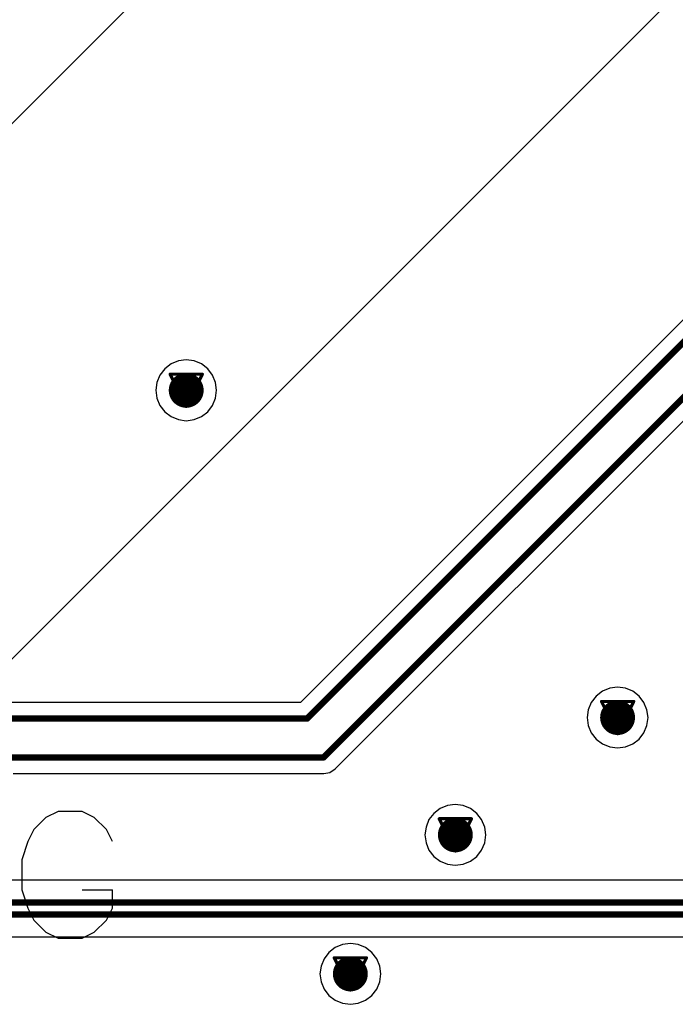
# Model space of a CAD drawing. Header units: millimetres. Extents: x 138 to 555, y 26 to 334.
# Tile 231 of 256: x 178 to 188, y 185 to 200. Entities that reach past the tile are written whole.
import ezdxf

# ---------------------------------------------------------------- set-up
doc = ezdxf.new("R2010")
doc.units = ezdxf.units.MM
for name, color, linetype in [('BottomLayer', 5, 'Continuous'), ('DrillDrawing', 1, 'Continuous'), ('MidLayer1', 16, 'Continuous'), ('MidLayer2', 76, 'Continuous'), ('MidLayer3', 90, 'Continuous'), ('MidLayer4', 156, 'Continuous'), ('MultiLayer', 9, 'Continuous'), ('TopLayer', 1, 'Continuous'), ('TopOverlay', 2, 'Continuous'), ('ViaHoleLayer', 16, 'Continuous')]:
    doc.layers.add(name, color=color, linetype=linetype)

msp = doc.modelspace()

# ---------------------------------------------------------------- linework, layer by layer
at = {"layer": 'BottomLayer'}
for p, q in [((192.745, 199.964), (182.214, 189.433)), ((182.761, 188.385), (193.342, 198.966)), ((182.214, 189.433), (170.592, 189.433)), ((177.687, 188.311), (182.58, 188.311)), ((182.58, 188.311), (182.678, 188.33)), ((182.678, 188.33), (182.761, 188.385)), ((212.705, 186.633), (168.495, 186.633)), ((168.495, 185.737), (212.93, 185.737))]:
    msp.add_line(p, q, dxfattribs=at)
at = {"layer": 'BottomLayer', "const_width": 0.1}
for points in [[(182.32, 189.178), (192.925, 199.783)], [(182.58, 188.566), (193.236, 199.221)], [(170.378, 189.178), (182.32, 189.178)], [(177.252, 188.566), (182.58, 188.566)], [(168.281, 186.28), (212.851, 186.28)], [(168.245, 186.09), (212.93, 186.09)]]:
    msp.add_lwpolyline(points, dxfattribs=at)
at = {"layer": 'BottomLayer'}
for points, const_width in [([(180.276, 194.352, 1), (180.551, 194.352, 1)], 0.275), ([(187.075, 189.194, 1), (187.35, 189.194, 1)], 0.275), ([(182.295, 189.178, 1), (182.345, 189.178, 1)], 0.05), ([(182.295, 189.178, 1), (182.345, 189.178, 1)], 0.05), ([(182.555, 188.566, 1), (182.605, 188.566, 1)], 0.05), ([(182.555, 188.566, 1), (182.605, 188.566, 1)], 0.05), ([(184.518, 187.345, 1), (184.793, 187.345, 1)], 0.275), ([(182.863, 185.153, 1), (183.138, 185.153, 1)], 0.275)]:
    msp.add_lwpolyline(points, format="xyb", close=True, dxfattribs=dict(at, const_width=const_width))
at = {"layer": 'DrillDrawing', "const_width": 0.0508}
for points in [[(180.16, 194.606), (180.668, 194.606)], [(180.16, 194.606), (180.414, 194.098)], [(180.414, 194.098), (180.668, 194.606)], [(180.261, 194.505), (180.566, 194.505)], [(180.261, 194.505), (180.414, 194.2)], [(180.414, 194.2), (180.566, 194.505)], [(186.959, 189.448), (187.467, 189.448)], [(186.959, 189.448), (187.213, 188.94)], [(187.06, 189.346), (187.365, 189.346)], [(187.06, 189.346), (187.213, 189.041)], [(187.213, 188.94), (187.467, 189.448)], [(187.213, 189.041), (187.365, 189.346)], [(184.401, 187.599), (184.909, 187.599)], [(184.401, 187.599), (184.655, 187.091)], [(184.503, 187.498), (184.808, 187.498)], [(184.503, 187.498), (184.655, 187.193)], [(184.655, 187.091), (184.909, 187.599)], [(184.655, 187.193), (184.808, 187.498)], [(182.747, 185.407), (183.255, 185.407)], [(182.747, 185.407), (183.001, 184.899)], [(182.848, 185.306), (183.153, 185.306)], [(182.848, 185.306), (183.001, 185.001)], [(183.001, 184.899), (183.255, 185.407)], [(183.001, 185.001), (183.153, 185.306)]]:
    msp.add_lwpolyline(points, dxfattribs=at)
at = {"layer": 'DrillDrawing', "const_width": 0.0254}
for points in [[(180.147, 194.606, 1), (180.172, 194.606, 1)], [(180.147, 194.606, 1), (180.172, 194.606, 1)], [(180.655, 194.606, 1), (180.68, 194.606, 1)], [(180.655, 194.606, 1), (180.68, 194.606, 1)], [(180.249, 194.505, 1), (180.274, 194.505, 1)], [(180.249, 194.505, 1), (180.274, 194.505, 1)], [(180.553, 194.505, 1), (180.579, 194.505, 1)], [(180.553, 194.505, 1), (180.579, 194.505, 1)], [(180.401, 194.2, 1), (180.426, 194.2, 1)], [(180.401, 194.2, 1), (180.426, 194.2, 1)], [(180.401, 194.098, 1), (180.426, 194.098, 1)], [(180.401, 194.098, 1), (180.426, 194.098, 1)], [(186.946, 189.448, 1), (186.971, 189.448, 1)], [(186.946, 189.448, 1), (186.971, 189.448, 1)], [(187.047, 189.346, 1), (187.073, 189.346, 1)], [(187.047, 189.346, 1), (187.073, 189.346, 1)], [(187.352, 189.346, 1), (187.378, 189.346, 1)], [(187.352, 189.346, 1), (187.378, 189.346, 1)], [(187.454, 189.448, 1), (187.479, 189.448, 1)], [(187.454, 189.448, 1), (187.479, 189.448, 1)], [(187.2, 189.041, 1), (187.225, 189.041, 1)], [(187.2, 189.041, 1), (187.225, 189.041, 1)], [(187.2, 188.94, 1), (187.225, 188.94, 1)], [(187.2, 188.94, 1), (187.225, 188.94, 1)], [(184.389, 187.599, 1), (184.414, 187.599, 1)], [(184.389, 187.599, 1), (184.414, 187.599, 1)], [(184.49, 187.498, 1), (184.516, 187.498, 1)], [(184.49, 187.498, 1), (184.516, 187.498, 1)], [(184.795, 187.498, 1), (184.82, 187.498, 1)], [(184.795, 187.498, 1), (184.82, 187.498, 1)], [(184.897, 187.599, 1), (184.922, 187.599, 1)], [(184.897, 187.599, 1), (184.922, 187.599, 1)], [(184.643, 187.193, 1), (184.668, 187.193, 1)], [(184.643, 187.193, 1), (184.668, 187.193, 1)], [(184.643, 187.091, 1), (184.668, 187.091, 1)], [(184.643, 187.091, 1), (184.668, 187.091, 1)], [(182.734, 185.407, 1), (182.759, 185.407, 1)], [(182.734, 185.407, 1), (182.759, 185.407, 1)], [(182.836, 185.306, 1), (182.861, 185.306, 1)], [(182.836, 185.306, 1), (182.861, 185.306, 1)], [(183.14, 185.306, 1), (183.166, 185.306, 1)], [(183.14, 185.306, 1), (183.166, 185.306, 1)], [(183.242, 185.407, 1), (183.267, 185.407, 1)], [(183.242, 185.407, 1), (183.267, 185.407, 1)], [(182.988, 185.001, 1), (183.013, 185.001, 1)], [(182.988, 185.001, 1), (183.013, 185.001, 1)], [(182.988, 184.899, 1), (183.013, 184.899, 1)], [(182.988, 184.899, 1), (183.013, 184.899, 1)]]:
    msp.add_lwpolyline(points, format="xyb", close=True, dxfattribs=at)
at = {"layer": 'MidLayer1'}
for p, q in [((205.376, 217.83), (172.8, 185.254)), ((169.448, 190.34), (188.812, 209.703)), ((180.29, 194.815), (180.174, 194.767)), ((180.414, 194.832), (180.29, 194.815)), ((180.538, 194.815), (180.414, 194.832)), ((180.653, 194.767), (180.538, 194.815)), ((180.075, 194.691), (179.999, 194.592)), ((180.174, 194.767), (180.075, 194.691)), ((180.752, 194.691), (180.653, 194.767)), ((180.829, 194.592), (180.752, 194.691)), ((179.951, 194.476), (179.935, 194.352)), ((179.999, 194.592), (179.951, 194.476)), ((180.876, 194.476), (180.829, 194.592)), ((180.893, 194.352), (180.876, 194.476)), ((179.935, 194.352), (179.951, 194.228)), ((180.876, 194.228), (180.893, 194.352)), ((179.951, 194.228), (179.999, 194.113)), ((180.829, 194.113), (180.876, 194.228)), ((179.999, 194.113), (180.075, 194.014)), ((180.075, 194.014), (180.174, 193.938)), ((180.653, 193.938), (180.752, 194.014)), ((180.752, 194.014), (180.829, 194.113)), ((180.174, 193.938), (180.29, 193.89)), ((180.29, 193.89), (180.414, 193.873)), ((180.414, 193.873), (180.538, 193.89)), ((180.538, 193.89), (180.653, 193.938))]:
    msp.add_line(p, q, dxfattribs=at)
at = {"layer": 'MidLayer1', "const_width": 0.275}
for points in [[(180.276, 194.352, 1), (180.551, 194.352, 1)], [(187.075, 189.194, 1), (187.35, 189.194, 1)], [(184.518, 187.345, 1), (184.793, 187.345, 1)], [(182.863, 185.153, 1), (183.138, 185.153, 1)]]:
    msp.add_lwpolyline(points, format="xyb", close=True, dxfattribs=at)
at = {"layer": 'MidLayer2', "const_width": 0.275}
for points in [[(180.276, 194.352, 1), (180.551, 194.352, 1)], [(187.075, 189.194, 1), (187.35, 189.194, 1)], [(184.518, 187.345, 1), (184.793, 187.345, 1)], [(182.863, 185.153, 1), (183.138, 185.153, 1)]]:
    msp.add_lwpolyline(points, format="xyb", close=True, dxfattribs=at)
at = {"layer": 'MidLayer3', "const_width": 0.275}
for points in [[(180.276, 194.352, 1), (180.551, 194.352, 1)], [(187.075, 189.194, 1), (187.35, 189.194, 1)], [(184.518, 187.345, 1), (184.793, 187.345, 1)], [(182.863, 185.153, 1), (183.138, 185.153, 1)]]:
    msp.add_lwpolyline(points, format="xyb", close=True, dxfattribs=at)
at = {"layer": 'MidLayer4'}
for p, q in [((180.29, 194.815), (180.174, 194.767)), ((180.414, 194.832), (180.29, 194.815)), ((180.538, 194.815), (180.414, 194.832)), ((180.653, 194.767), (180.538, 194.815)), ((180.075, 194.691), (179.999, 194.592)), ((180.174, 194.767), (180.075, 194.691)), ((180.752, 194.691), (180.653, 194.767)), ((180.829, 194.592), (180.752, 194.691)), ((179.951, 194.476), (179.935, 194.352)), ((179.999, 194.592), (179.951, 194.476)), ((180.876, 194.476), (180.829, 194.592)), ((180.893, 194.352), (180.876, 194.476)), ((179.935, 194.352), (179.951, 194.228)), ((180.876, 194.228), (180.893, 194.352)), ((179.951, 194.228), (179.999, 194.113)), ((180.829, 194.113), (180.876, 194.228)), ((179.999, 194.113), (180.075, 194.014)), ((180.075, 194.014), (180.174, 193.938)), ((180.653, 193.938), (180.752, 194.014)), ((180.752, 194.014), (180.829, 194.113)), ((180.174, 193.938), (180.29, 193.89)), ((180.29, 193.89), (180.414, 193.873)), ((180.414, 193.873), (180.538, 193.89)), ((180.538, 193.89), (180.653, 193.938)), ((187.089, 189.657), (186.973, 189.609)), ((187.213, 189.673), (187.089, 189.657)), ((187.337, 189.657), (187.213, 189.673)), ((187.452, 189.609), (187.337, 189.657)), ((186.874, 189.533), (186.798, 189.433)), ((186.973, 189.609), (186.874, 189.533)), ((187.551, 189.533), (187.452, 189.609)), ((187.627, 189.433), (187.551, 189.533)), ((186.798, 189.433), (186.75, 189.318)), ((187.675, 189.318), (187.627, 189.433)), ((186.75, 189.318), (186.733, 189.194)), ((186.733, 189.194), (186.75, 189.07)), ((187.692, 189.194), (187.675, 189.318)), ((187.675, 189.07), (187.692, 189.194)), ((186.75, 189.07), (186.798, 188.954)), ((187.627, 188.954), (187.675, 189.07)), ((186.798, 188.954), (186.874, 188.855)), ((187.551, 188.855), (187.627, 188.954)), ((186.874, 188.855), (186.973, 188.779)), ((186.973, 188.779), (187.089, 188.731)), ((187.089, 188.731), (187.213, 188.715)), ((187.213, 188.715), (187.337, 188.731)), ((187.337, 188.731), (187.452, 188.779)), ((187.452, 188.779), (187.551, 188.855)), ((184.531, 187.808), (184.416, 187.76)), ((184.655, 187.824), (184.531, 187.808)), ((184.779, 187.808), (184.655, 187.824)), ((184.895, 187.76), (184.779, 187.808)), ((184.317, 187.684), (184.24, 187.585)), ((184.416, 187.76), (184.317, 187.684)), ((184.994, 187.684), (184.895, 187.76)), ((185.07, 187.585), (184.994, 187.684)), ((184.24, 187.585), (184.193, 187.469)), ((185.118, 187.469), (185.07, 187.585)), ((184.193, 187.469), (184.176, 187.345)), ((184.176, 187.345), (184.193, 187.221)), ((185.134, 187.345), (185.118, 187.469)), ((185.118, 187.221), (185.134, 187.345)), ((184.193, 187.221), (184.24, 187.106)), ((185.07, 187.106), (185.118, 187.221)), ((184.24, 187.106), (184.317, 187.006)), ((184.994, 187.006), (185.07, 187.106)), ((184.317, 187.006), (184.416, 186.93)), ((184.416, 186.93), (184.531, 186.882)), ((184.531, 186.882), (184.655, 186.866)), ((184.655, 186.866), (184.779, 186.882)), ((184.779, 186.882), (184.895, 186.93)), ((184.895, 186.93), (184.994, 187.006)), ((182.877, 185.616), (182.761, 185.568)), ((183.001, 185.633), (182.877, 185.616)), ((183.125, 185.616), (183.001, 185.633)), ((183.24, 185.568), (183.125, 185.616)), ((182.662, 185.492), (182.586, 185.393)), ((182.761, 185.568), (182.662, 185.492)), ((183.34, 185.492), (183.24, 185.568)), ((183.416, 185.393), (183.34, 185.492)), ((182.586, 185.393), (182.538, 185.277)), ((183.464, 185.277), (183.416, 185.393)), ((182.538, 185.277), (182.522, 185.153)), ((182.522, 185.153), (182.538, 185.029)), ((183.48, 185.153), (183.464, 185.277)), ((183.464, 185.029), (183.48, 185.153)), ((182.538, 185.029), (182.586, 184.914)), ((183.416, 184.914), (183.464, 185.029)), ((182.586, 184.914), (182.662, 184.815)), ((183.34, 184.815), (183.416, 184.914)), ((182.662, 184.815), (182.761, 184.739)), ((182.761, 184.739), (182.877, 184.691)), ((182.877, 184.691), (183.001, 184.674)), ((183.001, 184.674), (183.125, 184.691)), ((183.125, 184.691), (183.24, 184.739)), ((183.24, 184.739), (183.34, 184.815))]:
    msp.add_line(p, q, dxfattribs=at)
at = {"layer": 'MidLayer4', "const_width": 0.275}
for points in [[(180.276, 194.352, 1), (180.551, 194.352, 1)], [(187.075, 189.194, 1), (187.35, 189.194, 1)], [(184.518, 187.345, 1), (184.793, 187.345, 1)], [(182.863, 185.153, 1), (183.138, 185.153, 1)]]:
    msp.add_lwpolyline(points, format="xyb", close=True, dxfattribs=at)
at = {"layer": 'MultiLayer', "const_width": 0.275}
for points in [[(180.276, 194.352, 1), (180.551, 194.352, 1)], [(187.075, 189.194, 1), (187.35, 189.194, 1)], [(184.518, 187.345, 1), (184.793, 187.345, 1)], [(182.863, 185.153, 1), (183.138, 185.153, 1)]]:
    msp.add_lwpolyline(points, format="xyb", close=True, dxfattribs=at)
at = {"layer": 'TopLayer', "const_width": 0.275}
for points in [[(180.276, 194.352, 1), (180.551, 194.352, 1)], [(187.075, 189.194, 1), (187.35, 189.194, 1)], [(184.518, 187.345, 1), (184.793, 187.345, 1)], [(182.863, 185.153, 1), (183.138, 185.153, 1)]]:
    msp.add_lwpolyline(points, format="xyb", close=True, dxfattribs=at)
at = {"layer": 'TopOverlay'}
for p, q in [((178.393, 187.716), (178.202, 187.621)), ((178.774, 187.716), (178.393, 187.716)), ((178.964, 187.621), (178.774, 187.716)), ((178.202, 187.621), (178.012, 187.43)), ((179.155, 187.43), (178.964, 187.621)), ((178.012, 187.43), (177.917, 187.24)), ((179.25, 187.24), (179.155, 187.43)), ((177.917, 187.24), (177.822, 186.954)), ((177.822, 186.954), (177.822, 186.478)), ((177.822, 186.478), (177.917, 186.192)), ((178.774, 186.478), (179.25, 186.478)), ((179.25, 186.192), (179.25, 186.478)), ((177.917, 186.192), (178.012, 186.002)), ((179.155, 186.002), (179.25, 186.192)), ((178.012, 186.002), (178.202, 185.812)), ((178.964, 185.812), (179.155, 186.002)), ((178.202, 185.812), (178.393, 185.716)), ((178.774, 185.716), (178.964, 185.812)), ((178.393, 185.716), (178.774, 185.716))]:
    msp.add_line(p, q, dxfattribs=at)
at = {"layer": 'ViaHoleLayer', "const_width": 0.15}
for points in [[(180.339, 194.352, 1), (180.489, 194.352, 1)], [(187.138, 189.194, 1), (187.288, 189.194, 1)], [(184.58, 187.345, 1), (184.73, 187.345, 1)], [(182.926, 185.153, 1), (183.076, 185.153, 1)]]:
    msp.add_lwpolyline(points, format="xyb", close=True, dxfattribs=at)

doc.saveas('drawing.dxf')
